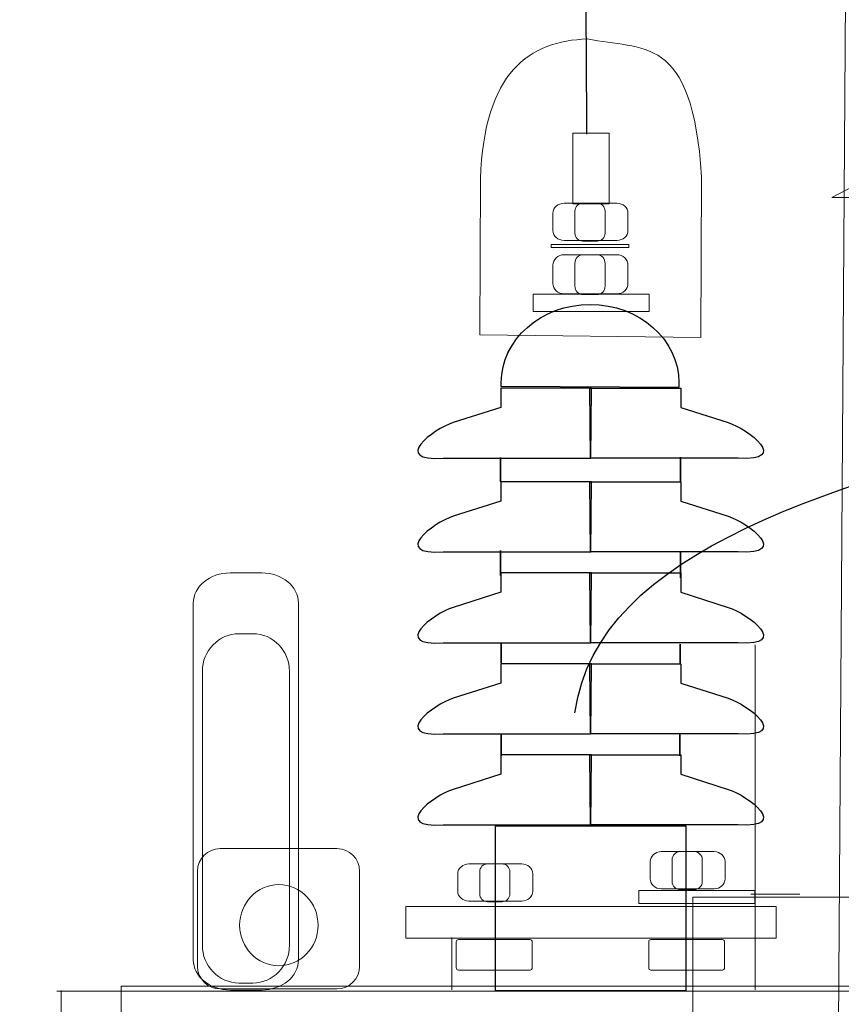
# Model space of a CAD drawing. Header units: centimetres. Extents: x -4644 to 5368, y -667 to 1552.
# Tile 27 of 48: x -1476 to -1447, y 254 to 288. Entities that reach past the tile are written whole.
import ezdxf

# ---------------------------------------------------------------- set-up
doc = ezdxf.new("R2010")
doc.units = ezdxf.units.CM
doc.header["$MEASUREMENT"] = 0
doc.layers.get('0').update_dxf_attribs({"linetype": 'CONTINUOUS'})
doc.layers.add('Warstwa 1', color=7, linetype='CONTINUOUS')

msp = doc.modelspace()

# ---------------------------------------------------------------- linework, layer by layer
at = {"color": 10}
msp.add_open_spline([(-1504.571, 533.656), (-1542.738, 574.023), (-1455.847, 409.221), (-1456.332, 284.372)], degree=3, dxfattribs=at)
at = {"layer": 'Warstwa 1', "color": 7, "lineweight": 18}
for points in [[(-1456.809, 281.921), (-1455.532, 281.921), (-1455.532, 284.401), (-1456.809, 284.401), (-1456.809, 281.921)], [(-1457.564, 280.384), (-1454.842, 280.384), (-1454.842, 280.497), (-1457.564, 280.497), (-1457.564, 280.384)], [(-1458.205, 278.137), (-1454.127, 278.137), (-1454.127, 278.743), (-1458.205, 278.743), (-1458.205, 278.137)], [(-1454.491, 257.349), (-1450.413, 257.349), (-1450.413, 257.805), (-1454.491, 257.805), (-1454.491, 257.349)], [(-1452.591, 253.291), (-1415.779, 253.291), (-1415.779, 257.57), (-1452.591, 257.57), (-1452.591, 253.291)], [(-1462.668, 256.125), (-1449.673, 256.125), (-1449.673, 257.237), (-1462.668, 257.237), (-1462.668, 256.125)], [(-1472.664, 248.014), (-1396.838, 248.014), (-1396.838, 254.441), (-1472.664, 254.441), (-1472.664, 248.014)]]:
    msp.add_lwpolyline(points, close=True, dxfattribs=at)
msp.add_ellipse((-1467.127, 256.583), major_axis=(0, 1.424), ratio=0.967288, dxfattribs=at)
at = {"layer": 'Warstwa 1', "color": 250, "lineweight": 70}
msp.add_open_spline([(-2181.252, -624.773), (-2181.252, -624.773), (-2181.252, 905.007), (-2181.252, 905.007), (-2181.252, 905.007), (-2181.252, 905.007), (-1129.835, 905.007), (-1129.835, 905.007), (-1129.835, 905.007), (-1129.835, 905.007), (-1129.835, -624.773), (-1129.835, -624.773), (-1129.835, -624.773), (-1129.835, -624.773), (-2181.252, -624.773), (-2181.252, -624.773)], degree=3, knots=[0, 0, 0, 0, 0.2, 0.2, 0.2, 0.2, 0.4, 0.4, 0.4, 0.4, 0.6, 0.6, 0.6, 0.6, 1, 1, 1, 1], dxfattribs=at)
at = {"layer": 'Warstwa 1', "color": 7, "lineweight": 20}
msp.add_open_spline([(-1451.922, -399.353), (-1451.922, -399.353), (-1416.342, -399.353), (-1416.342, -399.353), (-1416.342, -399.353), (-1416.342, -399.353), (-1424.466, 780.158), (-1424.466, 780.158), (-1424.466, 780.158), (-1424.466, 780.158), (-1443.887, 780.158), (-1443.887, 780.158), (-1443.887, 780.158), (-1443.887, 780.158), (-1451.922, -399.353), (-1451.922, -399.353)], degree=3, knots=[0, 0, 0, 0, 0.2, 0.2, 0.2, 0.2, 0.4, 0.4, 0.4, 0.4, 0.6, 0.6, 0.6, 0.6, 1, 1, 1, 1], dxfattribs=at)
at = {"layer": 'Warstwa 1', "color": 7, "lineweight": 18}
for points, knots in [([(-1460.07, 277.321), (-1460.07, 277.321), (-1452.315, 277.221), (-1452.315, 277.221), (-1452.315, 277.221), (-1452.315, 277.221), (-1452.291, 282.875), (-1452.291, 282.875), (-1452.291, 282.875), (-1452.604, 287.952), (-1454.379, 287.308), (-1456.292, 287.711), (-1456.292, 287.711), (-1458.327, 287.65), (-1459.935, 286.54), (-1460.047, 282.801), (-1460.047, 282.801), (-1460.047, 282.801), (-1460.07, 277.321), (-1460.07, 277.321)], [0, 0, 0, 0, 0.166667, 0.166667, 0.166667, 0.166667, 0.333333, 0.333333, 0.333333, 0.333333, 0.5, 0.5, 0.5, 0.5, 0.666667, 0.666667, 0.666667, 0.666667, 1, 1, 1, 1]), ([(-1457.115, 281.94), (-1457.115, 281.94), (-1455.261, 281.94), (-1455.261, 281.94), (-1455.261, 281.94), (-1455.047, 281.94), (-1454.872, 281.785), (-1454.872, 281.595), (-1454.872, 281.595), (-1454.872, 281.595), (-1454.872, 280.982), (-1454.872, 280.982), (-1454.872, 280.982), (-1454.872, 280.792), (-1455.047, 280.636), (-1455.261, 280.636), (-1455.261, 280.636), (-1455.261, 280.636), (-1457.115, 280.636), (-1457.115, 280.636), (-1457.115, 280.636), (-1457.33, 280.636), (-1457.505, 280.792), (-1457.505, 280.982), (-1457.505, 280.982), (-1457.505, 280.982), (-1457.505, 281.595), (-1457.505, 281.595), (-1457.505, 281.595), (-1457.505, 281.785), (-1457.33, 281.94), (-1457.115, 281.94)], [0, 0, 0, 0, 0.111111, 0.111111, 0.111111, 0.111111, 0.222222, 0.222222, 0.222222, 0.222222, 0.333333, 0.333333, 0.333333, 0.333333, 0.444444, 0.444444, 0.444444, 0.444444, 0.555556, 0.555556, 0.555556, 0.555556, 0.666667, 0.666667, 0.666667, 0.666667, 0.777778, 0.777778, 0.777778, 0.777778, 1, 1, 1, 1]), ([(-1456.46, 281.94), (-1456.46, 281.94), (-1455.951, 281.94), (-1455.951, 281.94), (-1455.951, 281.94), (-1455.8, 281.94), (-1455.676, 281.815), (-1455.676, 281.661), (-1455.676, 281.661), (-1455.676, 281.661), (-1455.676, 280.889), (-1455.676, 280.889), (-1455.676, 280.889), (-1455.676, 280.736), (-1455.8, 280.61), (-1455.951, 280.61), (-1455.951, 280.61), (-1455.951, 280.61), (-1456.46, 280.61), (-1456.46, 280.61), (-1456.46, 280.61), (-1456.612, 280.61), (-1456.735, 280.736), (-1456.735, 280.889), (-1456.735, 280.889), (-1456.735, 280.889), (-1456.735, 281.661), (-1456.735, 281.661), (-1456.735, 281.661), (-1456.735, 281.815), (-1456.612, 281.94), (-1456.46, 281.94)], [0, 0, 0, 0, 0.111111, 0.111111, 0.111111, 0.111111, 0.222222, 0.222222, 0.222222, 0.222222, 0.333333, 0.333333, 0.333333, 0.333333, 0.444444, 0.444444, 0.444444, 0.444444, 0.555556, 0.555556, 0.555556, 0.555556, 0.666667, 0.666667, 0.666667, 0.666667, 0.777778, 0.777778, 0.777778, 0.777778, 1, 1, 1, 1]), ([(-1457.115, 280.132), (-1457.115, 280.132), (-1455.261, 280.132), (-1455.261, 280.132), (-1455.261, 280.132), (-1455.047, 280.132), (-1454.872, 279.969), (-1454.872, 279.768), (-1454.872, 279.768), (-1454.872, 279.768), (-1454.872, 279.122), (-1454.872, 279.122), (-1454.872, 279.122), (-1454.872, 278.922), (-1455.047, 278.759), (-1455.261, 278.759), (-1455.261, 278.759), (-1455.261, 278.759), (-1457.115, 278.759), (-1457.115, 278.759), (-1457.115, 278.759), (-1457.33, 278.759), (-1457.505, 278.922), (-1457.505, 279.122), (-1457.505, 279.122), (-1457.505, 279.122), (-1457.505, 279.768), (-1457.505, 279.768), (-1457.505, 279.768), (-1457.505, 279.969), (-1457.33, 280.132), (-1457.115, 280.132)], [0, 0, 0, 0, 0.111111, 0.111111, 0.111111, 0.111111, 0.222222, 0.222222, 0.222222, 0.222222, 0.333333, 0.333333, 0.333333, 0.333333, 0.444444, 0.444444, 0.444444, 0.444444, 0.555556, 0.555556, 0.555556, 0.555556, 0.666667, 0.666667, 0.666667, 0.666667, 0.777778, 0.777778, 0.777778, 0.777778, 1, 1, 1, 1]), ([(-1456.45, 280.132), (-1456.45, 280.132), (-1455.962, 280.132), (-1455.962, 280.132), (-1455.962, 280.132), (-1455.805, 280.132), (-1455.676, 279.995), (-1455.676, 279.826), (-1455.676, 279.826), (-1455.676, 279.826), (-1455.676, 279.037), (-1455.676, 279.037), (-1455.676, 279.037), (-1455.676, 278.868), (-1455.805, 278.731), (-1455.962, 278.731), (-1455.962, 278.731), (-1455.962, 278.731), (-1456.45, 278.731), (-1456.45, 278.731), (-1456.45, 278.731), (-1456.607, 278.731), (-1456.735, 278.868), (-1456.735, 279.037), (-1456.735, 279.037), (-1456.735, 279.037), (-1456.735, 279.826), (-1456.735, 279.826), (-1456.735, 279.826), (-1456.735, 279.995), (-1456.607, 280.132), (-1456.45, 280.132)], [0, 0, 0, 0, 0.111111, 0.111111, 0.111111, 0.111111, 0.222222, 0.222222, 0.222222, 0.222222, 0.333333, 0.333333, 0.333333, 0.333333, 0.444444, 0.444444, 0.444444, 0.444444, 0.555556, 0.555556, 0.555556, 0.555556, 0.666667, 0.666667, 0.666667, 0.666667, 0.777778, 0.777778, 0.777778, 0.777778, 1, 1, 1, 1]), ([(-1468.839, 268.957), (-1468.839, 268.957), (-1467.731, 268.957), (-1467.731, 268.957), (-1467.731, 268.957), (-1467.019, 268.957), (-1466.438, 268.48), (-1466.438, 267.896), (-1466.438, 267.896), (-1466.438, 267.896), (-1466.438, 255.366), (-1466.438, 255.366), (-1466.438, 255.366), (-1466.438, 254.783), (-1467.019, 254.306), (-1467.731, 254.306), (-1467.731, 254.306), (-1467.731, 254.306), (-1468.839, 254.306), (-1468.839, 254.306), (-1468.839, 254.306), (-1469.549, 254.306), (-1470.131, 254.783), (-1470.131, 255.366), (-1470.131, 255.366), (-1470.131, 255.366), (-1470.131, 267.896), (-1470.131, 267.896), (-1470.131, 267.896), (-1470.131, 268.48), (-1469.549, 268.957), (-1468.839, 268.957)], [0, 0, 0, 0, 0.111111, 0.111111, 0.111111, 0.111111, 0.222222, 0.222222, 0.222222, 0.222222, 0.333333, 0.333333, 0.333333, 0.333333, 0.444444, 0.444444, 0.444444, 0.444444, 0.555556, 0.555556, 0.555556, 0.555556, 0.666667, 0.666667, 0.666667, 0.666667, 0.777778, 0.777778, 0.777778, 0.777778, 1, 1, 1, 1]), ([(-1468.53, 266.823), (-1468.53, 266.823), (-1468.04, 266.823), (-1468.04, 266.823), (-1468.04, 266.823), (-1467.334, 266.823), (-1466.755, 266.225), (-1466.755, 265.496), (-1466.755, 265.496), (-1466.755, 265.496), (-1466.755, 255.879), (-1466.755, 255.879), (-1466.755, 255.879), (-1466.755, 255.149), (-1467.334, 254.552), (-1468.04, 254.552), (-1468.04, 254.552), (-1468.04, 254.552), (-1468.53, 254.552), (-1468.53, 254.552), (-1468.53, 254.552), (-1469.235, 254.552), (-1469.814, 255.149), (-1469.814, 255.879), (-1469.814, 255.879), (-1469.814, 255.879), (-1469.814, 265.496), (-1469.814, 265.496), (-1469.814, 265.496), (-1469.814, 266.225), (-1469.235, 266.823), (-1468.53, 266.823)], [0, 0, 0, 0, 0.111111, 0.111111, 0.111111, 0.111111, 0.222222, 0.222222, 0.222222, 0.222222, 0.333333, 0.333333, 0.333333, 0.333333, 0.444444, 0.444444, 0.444444, 0.444444, 0.555556, 0.555556, 0.555556, 0.555556, 0.666667, 0.666667, 0.666667, 0.666667, 0.777778, 0.777778, 0.777778, 0.777778, 1, 1, 1, 1]), ([(-1469.187, 259.272), (-1469.187, 259.272), (-1465.091, 259.272), (-1465.091, 259.272), (-1465.091, 259.272), (-1464.652, 259.272), (-1464.294, 258.917), (-1464.294, 258.484), (-1464.294, 258.484), (-1464.294, 258.484), (-1464.294, 255.135), (-1464.294, 255.135), (-1464.294, 255.135), (-1464.294, 254.701), (-1464.652, 254.347), (-1465.091, 254.347), (-1465.091, 254.347), (-1465.091, 254.347), (-1469.187, 254.347), (-1469.187, 254.347), (-1469.187, 254.347), (-1469.626, 254.347), (-1469.985, 254.701), (-1469.985, 255.135), (-1469.985, 255.135), (-1469.985, 255.135), (-1469.985, 258.484), (-1469.985, 258.484), (-1469.985, 258.484), (-1469.985, 258.917), (-1469.626, 259.272), (-1469.187, 259.272)], [0, 0, 0, 0, 0.111111, 0.111111, 0.111111, 0.111111, 0.222222, 0.222222, 0.222222, 0.222222, 0.333333, 0.333333, 0.333333, 0.333333, 0.444444, 0.444444, 0.444444, 0.444444, 0.555556, 0.555556, 0.555556, 0.555556, 0.666667, 0.666667, 0.666667, 0.666667, 0.777778, 0.777778, 0.777778, 0.777778, 1, 1, 1, 1]), ([(-1453.703, 259.166), (-1453.703, 259.166), (-1451.848, 259.166), (-1451.848, 259.166), (-1451.848, 259.166), (-1451.634, 259.166), (-1451.459, 259.01), (-1451.459, 258.82), (-1451.459, 258.82), (-1451.459, 258.82), (-1451.459, 258.207), (-1451.459, 258.207), (-1451.459, 258.207), (-1451.459, 258.017), (-1451.634, 257.862), (-1451.848, 257.862), (-1451.848, 257.862), (-1451.848, 257.862), (-1453.703, 257.862), (-1453.703, 257.862), (-1453.703, 257.862), (-1453.917, 257.862), (-1454.092, 258.017), (-1454.092, 258.207), (-1454.092, 258.207), (-1454.092, 258.207), (-1454.092, 258.82), (-1454.092, 258.82), (-1454.092, 258.82), (-1454.092, 259.01), (-1453.917, 259.166), (-1453.703, 259.166)], [0, 0, 0, 0, 0.111111, 0.111111, 0.111111, 0.111111, 0.222222, 0.222222, 0.222222, 0.222222, 0.333333, 0.333333, 0.333333, 0.333333, 0.444444, 0.444444, 0.444444, 0.444444, 0.555556, 0.555556, 0.555556, 0.555556, 0.666667, 0.666667, 0.666667, 0.666667, 0.777778, 0.777778, 0.777778, 0.777778, 1, 1, 1, 1]), ([(-1453.048, 259.166), (-1453.048, 259.166), (-1452.539, 259.166), (-1452.539, 259.166), (-1452.539, 259.166), (-1452.387, 259.166), (-1452.263, 259.04), (-1452.263, 258.887), (-1452.263, 258.887), (-1452.263, 258.887), (-1452.263, 258.115), (-1452.263, 258.115), (-1452.263, 258.115), (-1452.263, 257.96), (-1452.387, 257.835), (-1452.539, 257.835), (-1452.539, 257.835), (-1452.539, 257.835), (-1453.048, 257.835), (-1453.048, 257.835), (-1453.048, 257.835), (-1453.199, 257.835), (-1453.323, 257.96), (-1453.323, 258.115), (-1453.323, 258.115), (-1453.323, 258.115), (-1453.323, 258.887), (-1453.323, 258.887), (-1453.323, 258.887), (-1453.323, 259.04), (-1453.199, 259.166), (-1453.048, 259.166)], [0, 0, 0, 0, 0.111111, 0.111111, 0.111111, 0.111111, 0.222222, 0.222222, 0.222222, 0.222222, 0.333333, 0.333333, 0.333333, 0.333333, 0.444444, 0.444444, 0.444444, 0.444444, 0.555556, 0.555556, 0.555556, 0.555556, 0.666667, 0.666667, 0.666667, 0.666667, 0.777778, 0.777778, 0.777778, 0.777778, 1, 1, 1, 1]), ([(-1460.457, 258.736), (-1460.457, 258.736), (-1458.603, 258.736), (-1458.603, 258.736), (-1458.603, 258.736), (-1458.388, 258.736), (-1458.214, 258.58), (-1458.214, 258.39), (-1458.214, 258.39), (-1458.214, 258.39), (-1458.214, 257.777), (-1458.214, 257.777), (-1458.214, 257.777), (-1458.214, 257.587), (-1458.388, 257.431), (-1458.603, 257.431), (-1458.603, 257.431), (-1458.603, 257.431), (-1460.457, 257.431), (-1460.457, 257.431), (-1460.457, 257.431), (-1460.672, 257.431), (-1460.847, 257.587), (-1460.847, 257.777), (-1460.847, 257.777), (-1460.847, 257.777), (-1460.847, 258.39), (-1460.847, 258.39), (-1460.847, 258.39), (-1460.847, 258.58), (-1460.672, 258.736), (-1460.457, 258.736)], [0, 0, 0, 0, 0.111111, 0.111111, 0.111111, 0.111111, 0.222222, 0.222222, 0.222222, 0.222222, 0.333333, 0.333333, 0.333333, 0.333333, 0.444444, 0.444444, 0.444444, 0.444444, 0.555556, 0.555556, 0.555556, 0.555556, 0.666667, 0.666667, 0.666667, 0.666667, 0.777778, 0.777778, 0.777778, 0.777778, 1, 1, 1, 1]), ([(-1459.802, 258.736), (-1459.802, 258.736), (-1459.293, 258.736), (-1459.293, 258.736), (-1459.293, 258.736), (-1459.142, 258.736), (-1459.018, 258.61), (-1459.018, 258.456), (-1459.018, 258.456), (-1459.018, 258.456), (-1459.018, 257.684), (-1459.018, 257.684), (-1459.018, 257.684), (-1459.018, 257.53), (-1459.142, 257.405), (-1459.293, 257.405), (-1459.293, 257.405), (-1459.293, 257.405), (-1459.802, 257.405), (-1459.802, 257.405), (-1459.802, 257.405), (-1459.954, 257.405), (-1460.077, 257.53), (-1460.077, 257.684), (-1460.077, 257.684), (-1460.077, 257.684), (-1460.077, 258.456), (-1460.077, 258.456), (-1460.077, 258.456), (-1460.077, 258.61), (-1459.954, 258.736), (-1459.802, 258.736)], [0, 0, 0, 0, 0.111111, 0.111111, 0.111111, 0.111111, 0.222222, 0.222222, 0.222222, 0.222222, 0.333333, 0.333333, 0.333333, 0.333333, 0.444444, 0.444444, 0.444444, 0.444444, 0.555556, 0.555556, 0.555556, 0.555556, 0.666667, 0.666667, 0.666667, 0.666667, 0.777778, 0.777778, 0.777778, 0.777778, 1, 1, 1, 1]), ([(-1460.822, 256.076), (-1460.822, 256.076), (-1458.31, 256.076), (-1458.31, 256.076), (-1458.31, 256.076), (-1458.268, 256.076), (-1458.233, 256.04), (-1458.233, 255.995), (-1458.233, 255.995), (-1458.233, 255.995), (-1458.233, 255.089), (-1458.233, 255.089), (-1458.233, 255.089), (-1458.233, 255.045), (-1458.268, 255.009), (-1458.31, 255.009), (-1458.31, 255.009), (-1458.31, 255.009), (-1460.822, 255.009), (-1460.822, 255.009), (-1460.822, 255.009), (-1460.864, 255.009), (-1460.899, 255.045), (-1460.899, 255.089), (-1460.899, 255.089), (-1460.899, 255.089), (-1460.899, 255.995), (-1460.899, 255.995), (-1460.899, 255.995), (-1460.899, 256.04), (-1460.864, 256.076), (-1460.822, 256.076)], [0, 0, 0, 0, 0.111111, 0.111111, 0.111111, 0.111111, 0.222222, 0.222222, 0.222222, 0.222222, 0.333333, 0.333333, 0.333333, 0.333333, 0.444444, 0.444444, 0.444444, 0.444444, 0.555556, 0.555556, 0.555556, 0.555556, 0.666667, 0.666667, 0.666667, 0.666667, 0.777778, 0.777778, 0.777778, 0.777778, 1, 1, 1, 1]), ([(-1454.067, 256.076), (-1454.067, 256.076), (-1451.556, 256.076), (-1451.556, 256.076), (-1451.556, 256.076), (-1451.513, 256.076), (-1451.479, 256.04), (-1451.479, 255.995), (-1451.479, 255.995), (-1451.479, 255.995), (-1451.479, 255.089), (-1451.479, 255.089), (-1451.479, 255.089), (-1451.479, 255.045), (-1451.513, 255.009), (-1451.556, 255.009), (-1451.556, 255.009), (-1451.556, 255.009), (-1454.067, 255.009), (-1454.067, 255.009), (-1454.067, 255.009), (-1454.11, 255.009), (-1454.145, 255.045), (-1454.145, 255.089), (-1454.145, 255.089), (-1454.145, 255.089), (-1454.145, 255.995), (-1454.145, 255.995), (-1454.145, 255.995), (-1454.145, 256.04), (-1454.11, 256.076), (-1454.067, 256.076)], [0, 0, 0, 0, 0.111111, 0.111111, 0.111111, 0.111111, 0.222222, 0.222222, 0.222222, 0.222222, 0.333333, 0.333333, 0.333333, 0.333333, 0.444444, 0.444444, 0.444444, 0.444444, 0.555556, 0.555556, 0.555556, 0.555556, 0.666667, 0.666667, 0.666667, 0.666667, 0.777778, 0.777778, 0.777778, 0.777778, 1, 1, 1, 1])]:
    msp.add_open_spline(points, degree=3, knots=knots, dxfattribs=at)
at = {"layer": 'Warstwa 1', "color": 250, "lineweight": 18}
for points, knots in [([(-1432.445, 287.198), (-1432.445, 287.198), (-1430.182, 287.198), (-1430.182, 287.198), (-1430.182, 287.198), (-1430.182, 287.198), (-1420.659, 282.146), (-1420.659, 282.146), (-1420.659, 282.146), (-1420.659, 282.146), (-1447.712, 282.146), (-1447.712, 282.146), (-1447.712, 282.146), (-1447.712, 282.146), (-1438.055, 287.198), (-1438.055, 287.198), (-1438.055, 287.198), (-1438.055, 287.198), (-1436.34, 287.198), (-1436.34, 287.198)], [0, 0, 0, 0, 0.166667, 0.166667, 0.166667, 0.166667, 0.333333, 0.333333, 0.333333, 0.333333, 0.5, 0.5, 0.5, 0.5, 0.666667, 0.666667, 0.666667, 0.666667, 1, 1, 1, 1]), ([(-1453.093, 275.473), (-1453.093, 275.516), (-1453.081, 275.591), (-1453.081, 275.645), (-1453.081, 275.645), (-1453.081, 277.155), (-1454.482, 278.387), (-1456.2, 278.387), (-1456.2, 278.387), (-1457.918, 278.387), (-1459.319, 277.155), (-1459.319, 275.645), (-1459.319, 275.645), (-1459.319, 275.602), (-1459.319, 275.548), (-1459.319, 275.505)], [0, 0, 0, 0, 0.2, 0.2, 0.2, 0.2, 0.4, 0.4, 0.4, 0.4, 0.6, 0.6, 0.6, 0.6, 1, 1, 1, 1]), ([(-1456.171, 272.987), (-1456.171, 272.987), (-1461.356, 272.987), (-1461.356, 272.987), (-1461.356, 272.987), (-1463.207, 272.869), (-1461.712, 274.013), (-1461.008, 274.238), (-1461.008, 274.238), (-1461.008, 274.238), (-1459.34, 274.772), (-1459.34, 274.772), (-1459.34, 274.772), (-1459.34, 274.772), (-1459.34, 275.447), (-1459.34, 275.447), (-1459.34, 275.447), (-1459.34, 275.447), (-1456.15, 275.447), (-1456.15, 275.447)], [0, 0, 0, 0, 0.166667, 0.166667, 0.166667, 0.166667, 0.333333, 0.333333, 0.333333, 0.333333, 0.5, 0.5, 0.5, 0.5, 0.666667, 0.666667, 0.666667, 0.666667, 1, 1, 1, 1]), ([(-1456.189, 272.987), (-1456.189, 272.987), (-1451.005, 272.987), (-1451.005, 272.987), (-1451.005, 272.987), (-1449.153, 272.869), (-1450.648, 274.013), (-1451.352, 274.238), (-1451.352, 274.238), (-1451.352, 274.238), (-1453.02, 274.772), (-1453.02, 274.772), (-1453.02, 274.772), (-1453.02, 274.772), (-1453.02, 275.447), (-1453.02, 275.447), (-1453.02, 275.447), (-1453.02, 275.447), (-1456.21, 275.447), (-1456.21, 275.447)], [0, 0, 0, 0, 0.166667, 0.166667, 0.166667, 0.166667, 0.333333, 0.333333, 0.333333, 0.333333, 0.5, 0.5, 0.5, 0.5, 0.666667, 0.666667, 0.666667, 0.666667, 1, 1, 1, 1]), ([(-1456.171, 269.697), (-1456.171, 269.697), (-1461.356, 269.697), (-1461.356, 269.697), (-1461.356, 269.697), (-1463.207, 269.579), (-1461.712, 270.723), (-1461.008, 270.948), (-1461.008, 270.948), (-1461.008, 270.948), (-1459.34, 271.482), (-1459.34, 271.482), (-1459.34, 271.482), (-1459.34, 271.482), (-1459.34, 272.157), (-1459.34, 272.157), (-1459.34, 272.157), (-1459.34, 272.157), (-1456.15, 272.157), (-1456.15, 272.157)], [0, 0, 0, 0, 0.166667, 0.166667, 0.166667, 0.166667, 0.333333, 0.333333, 0.333333, 0.333333, 0.5, 0.5, 0.5, 0.5, 0.666667, 0.666667, 0.666667, 0.666667, 1, 1, 1, 1]), ([(-1456.189, 269.697), (-1456.189, 269.697), (-1451.005, 269.697), (-1451.005, 269.697), (-1451.005, 269.697), (-1449.153, 269.579), (-1450.648, 270.723), (-1451.352, 270.948), (-1451.352, 270.948), (-1451.352, 270.948), (-1453.02, 271.482), (-1453.02, 271.482), (-1453.02, 271.482), (-1453.02, 271.482), (-1453.02, 272.157), (-1453.02, 272.157), (-1453.02, 272.157), (-1453.02, 272.157), (-1456.21, 272.157), (-1456.21, 272.157)], [0, 0, 0, 0, 0.166667, 0.166667, 0.166667, 0.166667, 0.333333, 0.333333, 0.333333, 0.333333, 0.5, 0.5, 0.5, 0.5, 0.666667, 0.666667, 0.666667, 0.666667, 1, 1, 1, 1]), ([(-1456.171, 266.497), (-1456.171, 266.497), (-1461.356, 266.497), (-1461.356, 266.497), (-1461.356, 266.497), (-1463.207, 266.379), (-1461.712, 267.523), (-1461.008, 267.748), (-1461.008, 267.748), (-1461.008, 267.748), (-1459.34, 268.282), (-1459.34, 268.282), (-1459.34, 268.282), (-1459.34, 268.282), (-1459.34, 268.957), (-1459.34, 268.957), (-1459.34, 268.957), (-1459.34, 268.957), (-1456.15, 268.957), (-1456.15, 268.957)], [0, 0, 0, 0, 0.166667, 0.166667, 0.166667, 0.166667, 0.333333, 0.333333, 0.333333, 0.333333, 0.5, 0.5, 0.5, 0.5, 0.666667, 0.666667, 0.666667, 0.666667, 1, 1, 1, 1]), ([(-1456.189, 266.497), (-1456.189, 266.497), (-1451.005, 266.497), (-1451.005, 266.497), (-1451.005, 266.497), (-1449.153, 266.379), (-1450.648, 267.523), (-1451.352, 267.748), (-1451.352, 267.748), (-1451.352, 267.748), (-1453.02, 268.282), (-1453.02, 268.282), (-1453.02, 268.282), (-1453.02, 268.282), (-1453.02, 268.957), (-1453.02, 268.957), (-1453.02, 268.957), (-1453.02, 268.957), (-1456.21, 268.957), (-1456.21, 268.957)], [0, 0, 0, 0, 0.166667, 0.166667, 0.166667, 0.166667, 0.333333, 0.333333, 0.333333, 0.333333, 0.5, 0.5, 0.5, 0.5, 0.666667, 0.666667, 0.666667, 0.666667, 1, 1, 1, 1]), ([(-1456.171, 263.301), (-1456.171, 263.301), (-1461.356, 263.301), (-1461.356, 263.301), (-1461.356, 263.301), (-1463.207, 263.184), (-1461.712, 264.327), (-1461.008, 264.553), (-1461.008, 264.553), (-1461.008, 264.553), (-1459.34, 265.087), (-1459.34, 265.087), (-1459.34, 265.087), (-1459.34, 265.087), (-1459.34, 265.762), (-1459.34, 265.762), (-1459.34, 265.762), (-1459.34, 265.762), (-1456.15, 265.762), (-1456.15, 265.762)], [0, 0, 0, 0, 0.166667, 0.166667, 0.166667, 0.166667, 0.333333, 0.333333, 0.333333, 0.333333, 0.5, 0.5, 0.5, 0.5, 0.666667, 0.666667, 0.666667, 0.666667, 1, 1, 1, 1]), ([(-1456.189, 263.301), (-1456.189, 263.301), (-1451.005, 263.301), (-1451.005, 263.301), (-1451.005, 263.301), (-1449.153, 263.184), (-1450.648, 264.327), (-1451.352, 264.553), (-1451.352, 264.553), (-1451.352, 264.553), (-1453.02, 265.087), (-1453.02, 265.087), (-1453.02, 265.087), (-1453.02, 265.087), (-1453.02, 265.762), (-1453.02, 265.762), (-1453.02, 265.762), (-1453.02, 265.762), (-1456.21, 265.762), (-1456.21, 265.762)], [0, 0, 0, 0, 0.166667, 0.166667, 0.166667, 0.166667, 0.333333, 0.333333, 0.333333, 0.333333, 0.5, 0.5, 0.5, 0.5, 0.666667, 0.666667, 0.666667, 0.666667, 1, 1, 1, 1]), ([(-1456.171, 260.104), (-1456.171, 260.104), (-1461.356, 260.104), (-1461.356, 260.104), (-1461.356, 260.104), (-1463.207, 259.986), (-1461.712, 261.13), (-1461.008, 261.355), (-1461.008, 261.355), (-1461.008, 261.355), (-1459.34, 261.889), (-1459.34, 261.889), (-1459.34, 261.889), (-1459.34, 261.889), (-1459.34, 262.564), (-1459.34, 262.564), (-1459.34, 262.564), (-1459.34, 262.564), (-1456.15, 262.564), (-1456.15, 262.564)], [0, 0, 0, 0, 0.166667, 0.166667, 0.166667, 0.166667, 0.333333, 0.333333, 0.333333, 0.333333, 0.5, 0.5, 0.5, 0.5, 0.666667, 0.666667, 0.666667, 0.666667, 1, 1, 1, 1]), ([(-1456.189, 260.104), (-1456.189, 260.104), (-1451.005, 260.104), (-1451.005, 260.104), (-1451.005, 260.104), (-1449.153, 259.986), (-1450.648, 261.13), (-1451.352, 261.355), (-1451.352, 261.355), (-1451.352, 261.355), (-1453.02, 261.889), (-1453.02, 261.889), (-1453.02, 261.889), (-1453.02, 261.889), (-1453.02, 262.564), (-1453.02, 262.564), (-1453.02, 262.564), (-1453.02, 262.564), (-1456.21, 262.564), (-1456.21, 262.564)], [0, 0, 0, 0, 0.166667, 0.166667, 0.166667, 0.166667, 0.333333, 0.333333, 0.333333, 0.333333, 0.5, 0.5, 0.5, 0.5, 0.666667, 0.666667, 0.666667, 0.666667, 1, 1, 1, 1]), ([(-1459.529, 260.059), (-1459.529, 260.059), (-1452.834, 260.059), (-1452.834, 260.059), (-1452.834, 260.059), (-1452.834, 260.059), (-1452.834, 254.291), (-1452.834, 254.291), (-1452.834, 254.291), (-1452.834, 254.291), (-1459.529, 254.291), (-1459.529, 254.291), (-1459.529, 254.291), (-1459.529, 254.291), (-1459.529, 260.059), (-1459.529, 260.059)], [0, 0, 0, 0, 0.2, 0.2, 0.2, 0.2, 0.4, 0.4, 0.4, 0.4, 0.6, 0.6, 0.6, 0.6, 1, 1, 1, 1])]:
    msp.add_open_spline(points, degree=3, knots=knots, dxfattribs=at)
at = {"layer": 'Warstwa 1', "color": 10, "lineweight": 30}
msp.add_open_spline([(-1456.735, 264.044), (-1455.088, 275.672), (-1423.418, 272.694), (-1418.4, 286.468)], degree=3, dxfattribs=at)
at = {"layer": 'Warstwa 1', "color": 7}
for points, knots in [([(-1453.093, 275.473), (-1453.093, 275.516), (-1453.081, 275.591), (-1453.081, 275.645), (-1453.081, 275.645), (-1453.081, 277.155), (-1454.482, 278.387), (-1456.2, 278.387), (-1456.2, 278.387), (-1457.918, 278.387), (-1459.319, 277.155), (-1459.319, 275.645), (-1459.319, 275.645), (-1459.319, 275.602), (-1459.319, 275.548), (-1459.319, 275.505), (-1459.319, 275.505), (-1459.319, 275.505), (-1453.093, 275.473), (-1453.093, 275.473)], [0, 0, 0, 0, 0.166667, 0.166667, 0.166667, 0.166667, 0.333333, 0.333333, 0.333333, 0.333333, 0.5, 0.5, 0.5, 0.5, 0.666667, 0.666667, 0.666667, 0.666667, 1, 1, 1, 1]), ([(-1456.171, 272.987), (-1456.171, 272.987), (-1461.356, 272.987), (-1461.356, 272.987), (-1461.356, 272.987), (-1463.207, 272.869), (-1461.712, 274.013), (-1461.008, 274.238), (-1461.008, 274.238), (-1461.008, 274.238), (-1459.34, 274.772), (-1459.34, 274.772), (-1459.34, 274.772), (-1459.34, 274.772), (-1459.34, 275.447), (-1459.34, 275.447), (-1459.34, 275.447), (-1459.34, 275.447), (-1456.15, 275.447), (-1456.15, 275.447), (-1456.15, 275.447), (-1456.15, 275.447), (-1456.171, 272.987), (-1456.171, 272.987)], [0, 0, 0, 0, 0.142857, 0.142857, 0.142857, 0.142857, 0.285714, 0.285714, 0.285714, 0.285714, 0.428571, 0.428571, 0.428571, 0.428571, 0.571429, 0.571429, 0.571429, 0.571429, 0.714286, 0.714286, 0.714286, 0.714286, 1, 1, 1, 1]), ([(-1456.189, 272.987), (-1456.189, 272.987), (-1451.005, 272.987), (-1451.005, 272.987), (-1451.005, 272.987), (-1449.153, 272.869), (-1450.648, 274.013), (-1451.352, 274.238), (-1451.352, 274.238), (-1451.352, 274.238), (-1453.02, 274.772), (-1453.02, 274.772), (-1453.02, 274.772), (-1453.02, 274.772), (-1453.02, 275.447), (-1453.02, 275.447), (-1453.02, 275.447), (-1453.02, 275.447), (-1456.21, 275.447), (-1456.21, 275.447), (-1456.21, 275.447), (-1456.21, 275.447), (-1456.189, 272.987), (-1456.189, 272.987)], [0, 0, 0, 0, 0.142857, 0.142857, 0.142857, 0.142857, 0.285714, 0.285714, 0.285714, 0.285714, 0.428571, 0.428571, 0.428571, 0.428571, 0.571429, 0.571429, 0.571429, 0.571429, 0.714286, 0.714286, 0.714286, 0.714286, 1, 1, 1, 1]), ([(-1459.35, 272.157), (-1459.35, 272.157), (-1459.35, 273.006), (-1459.35, 273.006), (-1459.35, 273.006), (-1459.35, 273.006), (-1459.35, 272.157), (-1459.35, 272.157)], [0, 0, 0, 0, 0.333333, 0.333333, 0.333333, 0.333333, 1, 1, 1, 1]), ([(-1453.032, 272.179), (-1453.032, 272.179), (-1453.032, 273.028), (-1453.032, 273.028), (-1453.032, 273.028), (-1453.032, 273.028), (-1453.032, 272.179), (-1453.032, 272.179)], [0, 0, 0, 0, 0.333333, 0.333333, 0.333333, 0.333333, 1, 1, 1, 1]), ([(-1456.171, 269.697), (-1456.171, 269.697), (-1461.356, 269.697), (-1461.356, 269.697), (-1461.356, 269.697), (-1463.207, 269.579), (-1461.712, 270.723), (-1461.008, 270.948), (-1461.008, 270.948), (-1461.008, 270.948), (-1459.34, 271.482), (-1459.34, 271.482), (-1459.34, 271.482), (-1459.34, 271.482), (-1459.34, 272.157), (-1459.34, 272.157), (-1459.34, 272.157), (-1459.34, 272.157), (-1456.15, 272.157), (-1456.15, 272.157), (-1456.15, 272.157), (-1456.15, 272.157), (-1456.171, 269.697), (-1456.171, 269.697)], [0, 0, 0, 0, 0.142857, 0.142857, 0.142857, 0.142857, 0.285714, 0.285714, 0.285714, 0.285714, 0.428571, 0.428571, 0.428571, 0.428571, 0.571429, 0.571429, 0.571429, 0.571429, 0.714286, 0.714286, 0.714286, 0.714286, 1, 1, 1, 1]), ([(-1456.189, 269.697), (-1456.189, 269.697), (-1451.005, 269.697), (-1451.005, 269.697), (-1451.005, 269.697), (-1449.153, 269.579), (-1450.648, 270.723), (-1451.352, 270.948), (-1451.352, 270.948), (-1451.352, 270.948), (-1453.02, 271.482), (-1453.02, 271.482), (-1453.02, 271.482), (-1453.02, 271.482), (-1453.02, 272.157), (-1453.02, 272.157), (-1453.02, 272.157), (-1453.02, 272.157), (-1456.21, 272.157), (-1456.21, 272.157), (-1456.21, 272.157), (-1456.21, 272.157), (-1456.189, 269.697), (-1456.189, 269.697)], [0, 0, 0, 0, 0.142857, 0.142857, 0.142857, 0.142857, 0.285714, 0.285714, 0.285714, 0.285714, 0.428571, 0.428571, 0.428571, 0.428571, 0.571429, 0.571429, 0.571429, 0.571429, 0.714286, 0.714286, 0.714286, 0.714286, 1, 1, 1, 1]), ([(-1459.345, 268.87), (-1459.345, 268.87), (-1459.345, 269.741), (-1459.345, 269.741), (-1459.345, 269.741), (-1459.345, 269.741), (-1459.345, 268.87), (-1459.345, 268.87)], [0, 0, 0, 0, 0.333333, 0.333333, 0.333333, 0.333333, 1, 1, 1, 1]), ([(-1453.029, 268.783), (-1453.029, 268.783), (-1453.029, 269.719), (-1453.029, 269.719), (-1453.029, 269.719), (-1453.029, 269.719), (-1453.029, 268.783), (-1453.029, 268.783)], [0, 0, 0, 0, 0.333333, 0.333333, 0.333333, 0.333333, 1, 1, 1, 1]), ([(-1456.171, 266.497), (-1456.171, 266.497), (-1461.356, 266.497), (-1461.356, 266.497), (-1461.356, 266.497), (-1463.207, 266.379), (-1461.712, 267.523), (-1461.008, 267.748), (-1461.008, 267.748), (-1461.008, 267.748), (-1459.34, 268.282), (-1459.34, 268.282), (-1459.34, 268.282), (-1459.34, 268.282), (-1459.34, 268.957), (-1459.34, 268.957), (-1459.34, 268.957), (-1459.34, 268.957), (-1456.15, 268.957), (-1456.15, 268.957), (-1456.15, 268.957), (-1456.15, 268.957), (-1456.171, 266.497), (-1456.171, 266.497)], [0, 0, 0, 0, 0.142857, 0.142857, 0.142857, 0.142857, 0.285714, 0.285714, 0.285714, 0.285714, 0.428571, 0.428571, 0.428571, 0.428571, 0.571429, 0.571429, 0.571429, 0.571429, 0.714286, 0.714286, 0.714286, 0.714286, 1, 1, 1, 1]), ([(-1456.189, 266.497), (-1456.189, 266.497), (-1451.005, 266.497), (-1451.005, 266.497), (-1451.005, 266.497), (-1449.153, 266.379), (-1450.648, 267.523), (-1451.352, 267.748), (-1451.352, 267.748), (-1451.352, 267.748), (-1453.02, 268.282), (-1453.02, 268.282), (-1453.02, 268.282), (-1453.02, 268.282), (-1453.02, 268.957), (-1453.02, 268.957), (-1453.02, 268.957), (-1453.02, 268.957), (-1456.21, 268.957), (-1456.21, 268.957), (-1456.21, 268.957), (-1456.21, 268.957), (-1456.189, 266.497), (-1456.189, 266.497)], [0, 0, 0, 0, 0.142857, 0.142857, 0.142857, 0.142857, 0.285714, 0.285714, 0.285714, 0.285714, 0.428571, 0.428571, 0.428571, 0.428571, 0.571429, 0.571429, 0.571429, 0.571429, 0.714286, 0.714286, 0.714286, 0.714286, 1, 1, 1, 1]), ([(-1459.319, 265.801), (-1459.319, 265.801), (-1459.319, 266.476), (-1459.319, 266.476), (-1459.319, 266.476), (-1459.319, 266.476), (-1459.319, 265.801), (-1459.319, 265.801)], [0, 0, 0, 0, 0.333333, 0.333333, 0.333333, 0.333333, 1, 1, 1, 1]), ([(-1453.037, 265.736), (-1453.037, 265.736), (-1453.037, 266.454), (-1453.037, 266.454), (-1453.037, 266.454), (-1453.037, 266.454), (-1453.037, 265.736), (-1453.037, 265.736)], [0, 0, 0, 0, 0.333333, 0.333333, 0.333333, 0.333333, 1, 1, 1, 1]), ([(-1456.171, 263.301), (-1456.171, 263.301), (-1461.356, 263.301), (-1461.356, 263.301), (-1461.356, 263.301), (-1463.207, 263.184), (-1461.712, 264.327), (-1461.008, 264.553), (-1461.008, 264.553), (-1461.008, 264.553), (-1459.34, 265.087), (-1459.34, 265.087), (-1459.34, 265.087), (-1459.34, 265.087), (-1459.34, 265.762), (-1459.34, 265.762), (-1459.34, 265.762), (-1459.34, 265.762), (-1456.15, 265.762), (-1456.15, 265.762), (-1456.15, 265.762), (-1456.15, 265.762), (-1456.171, 263.301), (-1456.171, 263.301)], [0, 0, 0, 0, 0.142857, 0.142857, 0.142857, 0.142857, 0.285714, 0.285714, 0.285714, 0.285714, 0.428571, 0.428571, 0.428571, 0.428571, 0.571429, 0.571429, 0.571429, 0.571429, 0.714286, 0.714286, 0.714286, 0.714286, 1, 1, 1, 1]), ([(-1456.189, 263.301), (-1456.189, 263.301), (-1451.005, 263.301), (-1451.005, 263.301), (-1451.005, 263.301), (-1449.153, 263.184), (-1450.648, 264.327), (-1451.352, 264.553), (-1451.352, 264.553), (-1451.352, 264.553), (-1453.02, 265.087), (-1453.02, 265.087), (-1453.02, 265.087), (-1453.02, 265.087), (-1453.02, 265.762), (-1453.02, 265.762), (-1453.02, 265.762), (-1453.02, 265.762), (-1456.21, 265.762), (-1456.21, 265.762), (-1456.21, 265.762), (-1456.21, 265.762), (-1456.189, 263.301), (-1456.189, 263.301)], [0, 0, 0, 0, 0.142857, 0.142857, 0.142857, 0.142857, 0.285714, 0.285714, 0.285714, 0.285714, 0.428571, 0.428571, 0.428571, 0.428571, 0.571429, 0.571429, 0.571429, 0.571429, 0.714286, 0.714286, 0.714286, 0.714286, 1, 1, 1, 1]), ([(-1459.324, 262.536), (-1459.324, 262.536), (-1459.324, 263.276), (-1459.324, 263.276), (-1459.324, 263.276), (-1459.324, 263.276), (-1459.324, 262.536), (-1459.324, 262.536)], [0, 0, 0, 0, 0.333333, 0.333333, 0.333333, 0.333333, 1, 1, 1, 1]), ([(-1453.051, 262.536), (-1453.051, 262.536), (-1453.051, 263.277), (-1453.051, 263.277), (-1453.051, 263.277), (-1453.051, 263.277), (-1453.051, 262.536), (-1453.051, 262.536)], [0, 0, 0, 0, 0.333333, 0.333333, 0.333333, 0.333333, 1, 1, 1, 1]), ([(-1456.171, 260.104), (-1456.171, 260.104), (-1461.356, 260.104), (-1461.356, 260.104), (-1461.356, 260.104), (-1463.207, 259.986), (-1461.712, 261.13), (-1461.008, 261.355), (-1461.008, 261.355), (-1461.008, 261.355), (-1459.34, 261.889), (-1459.34, 261.889), (-1459.34, 261.889), (-1459.34, 261.889), (-1459.34, 262.564), (-1459.34, 262.564), (-1459.34, 262.564), (-1459.34, 262.564), (-1456.15, 262.564), (-1456.15, 262.564), (-1456.15, 262.564), (-1456.15, 262.564), (-1456.171, 260.104), (-1456.171, 260.104)], [0, 0, 0, 0, 0.142857, 0.142857, 0.142857, 0.142857, 0.285714, 0.285714, 0.285714, 0.285714, 0.428571, 0.428571, 0.428571, 0.428571, 0.571429, 0.571429, 0.571429, 0.571429, 0.714286, 0.714286, 0.714286, 0.714286, 1, 1, 1, 1]), ([(-1456.189, 260.104), (-1456.189, 260.104), (-1451.005, 260.104), (-1451.005, 260.104), (-1451.005, 260.104), (-1449.153, 259.986), (-1450.648, 261.13), (-1451.352, 261.355), (-1451.352, 261.355), (-1451.352, 261.355), (-1453.02, 261.889), (-1453.02, 261.889), (-1453.02, 261.889), (-1453.02, 261.889), (-1453.02, 262.564), (-1453.02, 262.564), (-1453.02, 262.564), (-1453.02, 262.564), (-1456.21, 262.564), (-1456.21, 262.564), (-1456.21, 262.564), (-1456.21, 262.564), (-1456.189, 260.104), (-1456.189, 260.104)], [0, 0, 0, 0, 0.142857, 0.142857, 0.142857, 0.142857, 0.285714, 0.285714, 0.285714, 0.285714, 0.428571, 0.428571, 0.428571, 0.428571, 0.571429, 0.571429, 0.571429, 0.571429, 0.714286, 0.714286, 0.714286, 0.714286, 1, 1, 1, 1]), ([(-1459.529, 260.059), (-1459.529, 260.059), (-1452.834, 260.059), (-1452.834, 260.059), (-1452.834, 260.059), (-1452.834, 260.059), (-1452.834, 254.291), (-1452.834, 254.291), (-1452.834, 254.291), (-1452.834, 254.291), (-1459.529, 254.291), (-1459.529, 254.291), (-1459.529, 254.291), (-1459.529, 254.291), (-1459.529, 260.059), (-1459.529, 260.059)], [0, 0, 0, 0, 0.2, 0.2, 0.2, 0.2, 0.4, 0.4, 0.4, 0.4, 0.6, 0.6, 0.6, 0.6, 1, 1, 1, 1])]:
    msp.add_open_spline(points, degree=3, knots=knots, dxfattribs=at)
at = {"layer": 'Warstwa 1', "color": 250, "lineweight": 18}
for points in [[(-1459.35, 272.157), (-1459.35, 272.157), (-1459.35, 273.006), (-1459.35, 273.006)], [(-1453.032, 272.179), (-1453.032, 272.179), (-1453.032, 273.028), (-1453.032, 273.028)], [(-1459.345, 268.87), (-1459.345, 268.87), (-1459.345, 269.741), (-1459.345, 269.741)], [(-1453.029, 268.783), (-1453.029, 268.783), (-1453.029, 269.719), (-1453.029, 269.719)], [(-1459.319, 265.801), (-1459.319, 265.801), (-1459.319, 266.476), (-1459.319, 266.476)], [(-1453.037, 265.736), (-1453.037, 265.736), (-1453.037, 266.454), (-1453.037, 266.454)], [(-1450.407, 254.31), (-1450.407, 254.31), (-1450.407, 266.426), (-1450.407, 266.426)], [(-1459.324, 262.536), (-1459.324, 262.536), (-1459.324, 263.276), (-1459.324, 263.276)], [(-1453.051, 262.536), (-1453.051, 262.536), (-1453.051, 263.277), (-1453.051, 263.277)], [(-1450.561, 257.676), (-1450.561, 257.676), (-1448.841, 257.676), (-1448.841, 257.676)], [(-1461.053, 256.148), (-1461.053, 256.148), (-1461.053, 254.309), (-1461.053, 254.309)], [(-1392.75, 254.27), (-1392.75, 254.27), (-1474.926, 254.27), (-1474.926, 254.27)], [(-1474.767, 254.295), (-1474.767, 254.295), (-1474.767, 251.342), (-1474.767, 251.342)]]:
    msp.add_open_spline(points, degree=3, dxfattribs=at)

doc.saveas('drawing.dxf')
